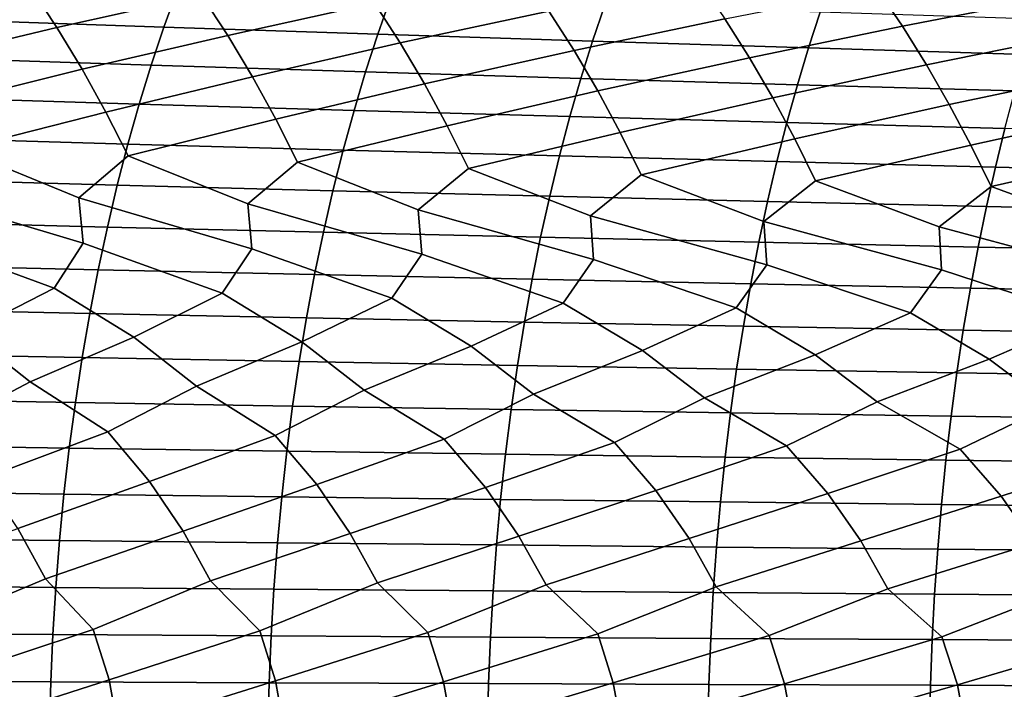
# Model space of a CAD drawing. Header units: metres. Extents: x -240 to 45, y -77 to 27.
# Tile 219 of 256: x -142 to -133, y 1 to 7. Entities that reach past the tile are written whole.
import ezdxf

# ---------------------------------------------------------------- set-up
doc = ezdxf.new("R2010")
doc.units = ezdxf.units.M
doc.layers.add('solid_102011X2', color=7, linetype='CONTINUOUS')

msp = doc.modelspace()

# ---------------------------------------------------------------- linework, layer by layer
at = {"layer": 'solid_102011X2'}
for points in [[(-141.672592, 7.167712, 343.343628), (-141.926727, 7.557055, 343.521484), (-140.551788, 7.852488, 344.778656), (-140.289062, 7.478061, 344.589874)], [(-140.039734, 7.092858, 344.410278), (-140.289062, 7.478061, 344.589874), (-138.893906, 7.771279, 345.82251), (-138.636246, 7.400808, 345.631897)], [(-133.590515, 7.180212, 348.595123), (-133.833054, 7.53934, 348.791138), (-132.367188, 7.810801, 349.93222), (-132.118271, 7.46614, 349.724854)], [(-138.391724, 7.01966, 345.450562), (-138.636246, 7.400808, 345.631897), (-137.221237, 7.691968, 346.839508), (-136.968628, 7.325368, 346.647064)], [(-143.044556, 6.840169, 342.084717), (-143.289917, 7.244154, 342.251068), (-141.926727, 7.557055, 343.521484), (-141.672592, 7.167712, 343.343628)], [(-140.522034, 7.52267, 365.196045), (-142.549225, 7.596161, 364.280151), (-142.681564, 7.241257, 364.5401), (-140.649261, 7.171216, 365.455536)], [(-136.728912, 6.948187, 346.46405), (-136.968628, 7.325368, 346.647064), (-135.534164, 7.614631, 347.829193), (-135.286606, 7.251812, 347.634979)], [(-135.051682, 6.878507, 347.450226), (-135.286606, 7.251812, 347.634979), (-133.833054, 7.53934, 348.791138), (-133.590515, 7.180212, 348.595123)], [(-141.431793, 6.768049, 343.175568), (-141.672592, 7.167712, 343.343628), (-140.289062, 7.478061, 344.589874), (-140.039734, 7.092858, 344.410278)], [(-138.483749, 7.451173, 366.082397), (-140.522034, 7.52267, 365.196045), (-140.649261, 7.171216, 365.455536), (-138.605911, 7.103073, 366.34137)], [(-136.434662, 7.381693, 366.938751), (-138.483749, 7.451173, 366.082397), (-138.605911, 7.103073, 366.34137), (-136.551773, 7.036851, 367.197235)], [(-133.360382, 6.810684, 348.408691), (-133.590515, 7.180212, 348.595123), (-132.118271, 7.46614, 349.724854), (-131.880783, 7.110605, 349.527069)], [(-139.803497, 6.697433, 344.24057), (-140.039734, 7.092858, 344.410278), (-138.636246, 7.400808, 345.631897), (-138.391724, 7.01966, 345.450562)], [(-134.375046, 7.314252, 367.764709), (-136.434662, 7.381693, 366.938751), (-136.551773, 7.036851, 367.197235), (-134.487137, 6.972572, 368.022644)], [(-138.160019, 6.628385, 345.279205), (-138.391724, 7.01966, 345.450562), (-136.968628, 7.325368, 346.647064), (-136.728912, 6.948187, 346.46405)], [(-136.501755, 6.560969, 346.291046), (-136.728912, 6.948187, 346.46405), (-135.286606, 7.251812, 347.634979), (-135.051682, 6.878507, 347.450226)], [(-132.305161, 7.248873, 368.559814), (-134.375046, 7.314252, 367.764709), (-134.487137, 6.972572, 368.022644), (-132.412292, 6.910255, 368.81723)], [(-142.813171, 6.426363, 341.928284), (-143.044556, 6.840169, 342.084717), (-141.672592, 7.167712, 343.343628), (-141.431793, 6.768049, 343.175568)], [(-140.649261, 7.171216, 365.455536), (-142.681564, 7.241257, 364.5401), (-142.80748, 6.875163, 364.787384), (-140.770309, 6.808677, 365.702393)], [(-138.605911, 7.103073, 366.34137), (-140.649261, 7.171216, 365.455536), (-140.770309, 6.808677, 365.702393), (-138.722122, 6.743992, 366.587769)], [(-134.829041, 6.495251, 347.275604), (-135.051682, 6.878507, 347.450226), (-133.590515, 7.180212, 348.595123), (-133.360382, 6.810684, 348.408691)], [(-141.204697, 6.35866, 343.017548), (-141.431793, 6.768049, 343.175568), (-140.039734, 7.092858, 344.410278), (-139.803497, 6.697433, 344.24057)], [(-136.551773, 7.036851, 367.197235), (-138.605911, 7.103073, 366.34137), (-138.722122, 6.743992, 366.587769), (-136.663208, 6.68113, 367.443146)], [(-133.142273, 6.431293, 348.232452), (-133.360382, 6.810684, 348.408691), (-131.880783, 7.110605, 349.527069), (-131.655426, 6.744756, 349.338928)], [(-139.580673, 6.292373, 344.080963), (-139.803497, 6.697433, 344.24057), (-138.391724, 7.01966, 345.450562), (-138.160019, 6.628385, 345.279205)], [(-134.487137, 6.972572, 368.022644), (-136.551773, 7.036851, 367.197235), (-136.663208, 6.68113, 367.443146), (-134.593811, 6.620109, 368.268066)], [(-132.412292, 6.910255, 368.81723), (-134.487137, 6.972572, 368.022644), (-134.593811, 6.620109, 368.268066), (-132.514206, 6.560951, 369.062134)], [(-140.770309, 6.808677, 365.702393), (-142.80748, 6.875163, 364.787384), (-142.926773, 6.498448, 365.021698), (-140.884995, 6.435618, 365.936249)], [(-137.941483, 6.227562, 345.118042), (-138.160019, 6.628385, 345.279205), (-136.728912, 6.948187, 346.46405), (-136.501755, 6.560969, 346.291046)], [(-136.287491, 6.16429, 346.128326), (-136.501755, 6.560969, 346.291046), (-135.051682, 6.878507, 347.450226), (-134.829041, 6.495251, 347.275604)], [(-138.722122, 6.743992, 366.587769), (-140.770309, 6.808677, 365.702393), (-140.884995, 6.435618, 365.936249), (-138.832245, 6.37449, 366.821198)], [(-134.619049, 6.102616, 347.111359), (-134.829041, 6.495251, 347.275604), (-133.360382, 6.810684, 348.408691), (-133.142273, 6.431293, 348.232452)], [(-142.596085, 6.003362, 341.781982), (-142.813171, 6.426363, 341.928284), (-141.431793, 6.768049, 343.175568), (-141.204697, 6.35866, 343.017548)], [(-140.991623, 5.940162, 342.869781), (-141.204697, 6.35866, 343.017548), (-139.803497, 6.697433, 344.24057), (-139.580673, 6.292373, 344.080963)], [(-136.663208, 6.68113, 367.443146), (-138.722122, 6.743992, 366.587769), (-138.832245, 6.37449, 366.821198), (-136.768768, 6.315081, 367.676117)], [(-132.936539, 6.042599, 348.06665), (-133.142273, 6.431293, 348.232452), (-131.655426, 6.744756, 349.338928), (-131.441849, 6.369124, 349.161041)], [(-139.371628, 5.878289, 343.931702), (-139.580673, 6.292373, 344.080963), (-138.160019, 6.628385, 345.279205), (-137.941483, 6.227562, 345.118042)], [(-134.593811, 6.620109, 368.268066), (-136.663208, 6.68113, 367.443146), (-136.768768, 6.315081, 367.676117), (-134.694855, 6.257412, 368.50058)], [(-132.514206, 6.560951, 369.062134), (-134.593811, 6.620109, 368.268066), (-134.694855, 6.257412, 368.50058), (-132.610779, 6.201502, 369.294159)], [(-140.884995, 6.435618, 365.936249), (-142.926773, 6.498448, 365.021698), (-143.039246, 6.111687, 365.242615), (-140.993134, 6.052608, 366.156769)], [(-137.736435, 5.817798, 344.967285), (-137.941483, 6.227562, 345.118042), (-136.501755, 6.560969, 346.291046), (-136.287491, 6.16429, 346.128326)], [(-136.086426, 5.758748, 345.976105), (-136.287491, 6.16429, 346.128326), (-134.829041, 6.495251, 347.275604), (-134.619049, 6.102616, 347.111359)], [(-138.832245, 6.37449, 366.821198), (-140.884995, 6.435618, 365.936249), (-140.993134, 6.052608, 366.156769), (-138.936066, 5.995127, 367.041321)], [(-134.421982, 5.701194, 346.957672), (-134.619049, 6.102616, 347.111359), (-133.142273, 6.431293, 348.232452), (-132.936539, 6.042599, 348.06665)], [(-141.204697, 6.35866, 343.017548), (-140.991623, 5.940162, 342.869781), (-141.462875, 5.537494, 342.282135), (-142.596085, 6.003362, 341.781982)], [(-136.768768, 6.315081, 367.676117), (-138.832245, 6.37449, 366.821198), (-138.936066, 5.995127, 367.041321), (-136.868317, 5.939263, 367.895782)], [(-134.694855, 6.257412, 368.50058), (-136.768768, 6.315081, 367.676117), (-136.868317, 5.939263, 367.895782), (-134.790146, 5.885034, 368.719788)], [(-132.743454, 5.645192, 347.911499), (-132.936539, 6.042599, 348.06665), (-131.441849, 6.369124, 349.161041), (-131.240356, 5.984266, 348.993713)], [(-139.580673, 6.292373, 344.080963), (-139.371628, 5.878289, 343.931702), (-139.848297, 5.479424, 343.356598), (-140.991623, 5.940162, 342.869781)], [(-137.941483, 6.227562, 345.118042), (-137.736435, 5.817798, 344.967285), (-138.218277, 5.422624, 344.404816), (-139.371628, 5.878289, 343.931702)], [(-132.610779, 6.201502, 369.294159), (-134.694855, 6.257412, 368.50058), (-134.790146, 5.885034, 368.719788), (-132.701828, 5.832458, 369.512939)], [(-136.287491, 6.16429, 346.128326), (-136.086426, 5.758748, 345.976105), (-136.573212, 5.367151, 345.42627), (-137.736435, 5.817798, 344.967285)], [(-130.5168, 6.147371, 370.056488), (-132.610779, 6.201502, 369.294159), (-132.701828, 5.832458, 369.512939), (-130.603638, 5.781553, 370.27478)], [(-140.993134, 6.052608, 366.156769), (-143.039246, 6.111687, 365.242615), (-143.144745, 5.71548, 365.449829), (-141.094559, 5.660242, 366.363617)], [(-138.936066, 5.995127, 367.041321), (-140.993134, 6.052608, 366.156769), (-141.094559, 5.660242, 366.363617), (-139.033447, 5.606496, 367.247742)], [(-134.619049, 6.102616, 347.111359), (-134.421982, 5.701194, 346.957672), (-134.913437, 5.313056, 346.420532), (-136.086426, 5.758748, 345.976105)], [(-132.936539, 6.042599, 348.06665), (-132.743454, 5.645192, 347.911499), (-133.239365, 5.260395, 347.387085), (-134.421982, 5.701194, 346.957672)], [(-142.596085, 6.003362, 341.781982), (-141.462875, 5.537494, 342.282135), (-141.421173, 5.105567, 342.05835), (-143.061661, 5.596783, 341.181854)], [(-140.991623, 5.940162, 342.869781), (-139.848297, 5.479424, 343.356598), (-139.81044, 5.051977, 343.134521), (-141.462875, 5.537494, 342.282135)], [(-136.868317, 5.939263, 367.895782), (-138.936066, 5.995127, 367.041321), (-139.033447, 5.606496, 367.247742), (-136.961685, 5.554262, 368.101807)], [(-134.790146, 5.885034, 368.719788), (-136.868317, 5.939263, 367.895782), (-136.961685, 5.554262, 368.101807), (-134.879517, 5.503554, 368.925415)], [(-131.240356, 5.984266, 348.993713), (-131.05127, 5.590765, 348.837128), (-131.551376, 5.209199, 348.32547), (-132.743454, 5.645192, 347.911499)], [(-139.371628, 5.878289, 343.931702), (-138.218277, 5.422624, 344.404816), (-138.184204, 4.999559, 344.184448), (-139.848297, 5.479424, 343.356598)], [(-132.701828, 5.832458, 369.512939), (-134.790146, 5.885034, 368.719788), (-134.879517, 5.503554, 368.925415), (-132.787231, 5.454392, 369.71814)], [(-137.736435, 5.817798, 344.967285), (-136.573212, 5.367151, 345.42627), (-136.542847, 4.948361, 345.207642), (-138.218277, 5.422624, 344.404816)], [(-136.086426, 5.758748, 345.976105), (-134.913437, 5.313056, 346.420532), (-134.886765, 4.898434, 346.203613), (-136.573212, 5.367151, 345.42627)], [(-130.603638, 5.781553, 370.27478), (-132.701828, 5.832458, 369.512939), (-132.787231, 5.454392, 369.71814), (-130.685104, 5.406791, 370.479553)], [(-141.094559, 5.660242, 366.363617), (-143.144745, 5.71548, 365.449829), (-143.243103, 5.310444, 365.643005), (-141.189117, 5.25913, 366.556427)], [(-139.033447, 5.606496, 367.247742), (-141.094559, 5.660242, 366.363617), (-141.189117, 5.25913, 366.556427), (-139.124237, 5.2092, 367.440216)], [(-134.421982, 5.701194, 346.957672), (-133.239365, 5.260395, 347.387085), (-133.216293, 4.849827, 347.171936), (-134.913437, 5.313056, 346.420532)], [(-141.6987, 4.675017, 341.636627), (-143.016068, 5.160277, 340.95639), (-143.061661, 5.596783, 341.181854), (-141.421173, 5.105567, 342.05835)], [(-136.961685, 5.554262, 368.101807), (-139.033447, 5.606496, 367.247742), (-139.124237, 5.2092, 367.440216), (-137.048721, 5.160674, 368.293915)], [(-134.879517, 5.503554, 368.925415), (-136.961685, 5.554262, 368.101807), (-137.048721, 5.160674, 368.293915), (-134.962845, 5.113566, 369.117126)], [(-132.743454, 5.645192, 347.911499), (-131.551376, 5.209199, 348.32547), (-131.53186, 4.802572, 348.112091), (-133.239365, 5.260395, 347.387085)], [(-140.092361, 4.625736, 342.720978), (-141.421173, 5.105567, 342.05835), (-141.462875, 5.537494, 342.282135), (-139.81044, 5.051977, 343.134521)], [(-138.470367, 4.577518, 343.779144), (-139.81044, 5.051977, 343.134521), (-139.848297, 5.479424, 343.356598), (-138.184204, 4.999559, 344.184448)], [(-132.787231, 5.454392, 369.71814), (-134.879517, 5.503554, 368.925415), (-134.962845, 5.113566, 369.117126), (-132.866852, 5.067892, 369.909424)], [(-136.833069, 4.530407, 344.810577), (-138.184204, 4.999559, 344.184448), (-138.218277, 5.422624, 344.404816), (-136.542847, 4.948361, 345.207642)], [(-135.180878, 4.484452, 345.81485), (-136.542847, 4.948361, 345.207642), (-136.573212, 5.367151, 345.42627), (-134.886765, 4.898434, 346.203613)], [(-130.685104, 5.406791, 370.479553), (-132.787231, 5.454392, 369.71814), (-132.866852, 5.067892, 369.909424), (-130.761047, 5.023668, 370.670441)], [(-141.189117, 5.25913, 366.556427), (-143.243103, 5.310444, 365.643005), (-143.334137, 4.897198, 365.821838), (-141.276642, 4.849884, 366.734955)], [(-133.51416, 4.439696, 346.791473), (-134.886765, 4.898434, 346.203613), (-134.913437, 5.313056, 346.420532), (-133.216293, 4.849827, 347.171936)], [(-139.124237, 5.2092, 367.440216), (-141.189117, 5.25913, 366.556427), (-141.276642, 4.849884, 366.734955), (-139.208282, 4.803847, 367.618378)], [(-137.048721, 5.160674, 368.293915), (-139.124237, 5.2092, 367.440216), (-139.208282, 4.803847, 367.618378), (-137.129303, 4.759102, 368.471741)], [(-131.833282, 4.396176, 347.73996), (-133.216293, 4.849827, 347.171936), (-133.239365, 5.260395, 347.387085), (-131.53186, 4.802572, 348.112091)], [(-142.526321, 4.250582, 340.849426), (-143.289017, 4.725315, 340.52655), (-143.016068, 5.160277, 340.95639), (-141.6987, 4.675017, 341.636627)], [(-140.937012, 4.205641, 341.94574), (-141.6987, 4.675017, 341.636627), (-141.421173, 5.105567, 342.05835), (-140.092361, 4.625736, 342.720978)], [(-134.962845, 5.113566, 369.117126), (-137.048721, 5.160674, 368.293915), (-137.129303, 4.759102, 368.471741), (-135.039978, 4.715665, 369.294586)], [(-132.866852, 5.067892, 369.909424), (-134.962845, 5.113566, 369.117126), (-135.039978, 4.715665, 369.294586), (-132.940567, 4.673549, 370.086548)], [(-139.331894, 4.16163, 343.016266), (-140.092361, 4.625736, 342.720978), (-139.81044, 5.051977, 343.134521), (-138.470367, 4.577518, 343.779144)], [(-137.711334, 4.118592, 344.060577), (-138.470367, 4.577518, 343.779144), (-138.184204, 4.999559, 344.184448), (-136.833069, 4.530407, 344.810577)], [(-130.761047, 5.023668, 370.670441), (-132.866852, 5.067892, 369.909424), (-132.940567, 4.673549, 370.086548), (-130.831345, 4.63277, 370.847168)], [(-141.276642, 4.849884, 366.734955), (-143.334137, 4.897198, 365.821838), (-143.417755, 4.476384, 365.986053), (-141.35704, 4.433142, 366.898865)], [(-136.075699, 4.076566, 345.078156), (-136.833069, 4.530407, 344.810577), (-136.542847, 4.948361, 345.207642), (-135.180878, 4.484452, 345.81485)], [(-134.425385, 4.035595, 346.068512), (-135.180878, 4.484452, 345.81485), (-134.886765, 4.898434, 346.203613), (-133.51416, 4.439696, 346.791473)], [(-139.208282, 4.803847, 367.618378), (-141.276642, 4.849884, 366.734955), (-141.35704, 4.433142, 366.898865), (-139.285461, 4.391067, 367.782013)], [(-137.129303, 4.759102, 368.471741), (-139.208282, 4.803847, 367.618378), (-139.285461, 4.391067, 367.782013), (-137.203293, 4.350172, 368.63504)], [(-132.760742, 3.995718, 347.031219), (-133.51416, 4.439696, 346.791473), (-133.216293, 4.849827, 347.171936), (-131.833282, 4.396176, 347.73996)], [(-135.039978, 4.715665, 369.294586), (-137.129303, 4.759102, 368.471741), (-137.203293, 4.350172, 368.63504), (-135.110809, 4.310471, 369.45755)], [(-132.940567, 4.673549, 370.086548), (-135.039978, 4.715665, 369.294586), (-135.110809, 4.310471, 369.45755), (-133.008255, 4.271977, 370.249176)], [(-141.926392, 3.777462, 341.076477), (-142.526321, 4.250582, 340.849426), (-141.6987, 4.675017, 341.636627), (-140.937012, 4.205641, 341.94574)], [(-140.338287, 3.737737, 342.162201), (-140.937012, 4.205641, 341.94574), (-140.092361, 4.625736, 342.720978), (-139.331894, 4.16163, 343.016266)], [(-130.831345, 4.63277, 370.847168), (-132.940567, 4.673549, 370.086548), (-133.008255, 4.271977, 370.249176), (-130.895905, 4.234705, 371.00946)], [(-138.734543, 3.698849, 343.222107), (-139.331894, 4.16163, 343.016266), (-138.470367, 4.577518, 343.779144), (-137.711334, 4.118592, 344.060577)], [(-137.115509, 3.660836, 344.255768), (-137.711334, 4.118592, 344.060577), (-136.833069, 4.530407, 344.810577), (-136.075699, 4.076566, 345.078156)], [(-141.35704, 4.433142, 366.898865), (-143.417755, 4.476384, 365.986053), (-143.493805, 4.048655, 366.135406), (-141.430161, 4.00955, 367.047943)], [(-139.285461, 4.391067, 367.782013), (-141.35704, 4.433142, 366.898865), (-141.430161, 4.00955, 367.047943), (-139.355667, 3.9715, 367.930817)], [(-135.481583, 3.623734, 345.262665), (-136.075699, 4.076566, 345.078156), (-135.180878, 4.484452, 345.81485), (-134.425385, 4.035595, 346.068512)], [(-133.833115, 3.587581, 346.242371), (-134.425385, 4.035595, 346.068512), (-133.51416, 4.439696, 346.791473), (-132.760742, 3.995718, 347.031219)], [(-137.203293, 4.350172, 368.63504), (-139.285461, 4.391067, 367.782013), (-139.355667, 3.9715, 367.930817), (-137.270599, 3.934516, 368.783569)], [(-135.110809, 4.310471, 369.45755), (-137.203293, 4.350172, 368.63504), (-137.270599, 3.934516, 368.783569), (-135.175247, 3.898612, 369.605774)], [(-132.170502, 3.552408, 347.194366), (-132.760742, 3.995718, 347.031219), (-131.833282, 4.396176, 347.73996), (-131.082184, 3.956958, 347.965759)], [(-142.767975, 3.333874, 340.315002), (-143.498489, 3.81799, 339.965454), (-142.526321, 4.250582, 340.849426), (-141.926392, 3.777462, 341.076477)], [(-133.008255, 4.271977, 370.249176), (-135.110809, 4.310471, 369.45755), (-135.175247, 3.898612, 369.605774), (-133.069824, 3.8638, 370.397095)], [(-130.895905, 4.234705, 371.00946), (-133.008255, 4.271977, 370.249176), (-133.069824, 3.8638, 370.397095), (-130.954636, 3.830091, 371.157074)], [(-141.185135, 3.298472, 341.420105), (-141.926392, 3.777462, 341.076477), (-140.937012, 4.205641, 341.94574), (-140.338287, 3.737737, 342.162201)], [(-139.586288, 3.263792, 342.499481), (-140.338287, 3.737737, 342.162201), (-139.331894, 4.16163, 343.016266), (-138.734543, 3.698849, 343.222107)], [(-141.430161, 4.00955, 367.047943), (-143.493805, 4.048655, 366.135406), (-143.562164, 3.614666, 366.269653), (-141.495865, 3.579757, 367.181976)], [(-137.971802, 3.229867, 343.552673), (-138.734543, 3.698849, 343.222107), (-137.711334, 4.118592, 344.060577), (-137.115509, 3.660836, 344.255768)], [(-136.342056, 3.19673, 344.579193), (-137.115509, 3.660836, 344.255768), (-136.075699, 4.076566, 345.078156), (-135.481583, 3.623734, 345.262665)], [(-139.355667, 3.9715, 367.930817), (-141.430161, 4.00955, 367.047943), (-141.495865, 3.579757, 367.181976), (-139.418762, 3.545789, 368.064575)], [(-137.270599, 3.934516, 368.783569), (-139.355667, 3.9715, 367.930817), (-139.418762, 3.545789, 368.064575), (-137.3311, 3.512773, 368.917053)], [(-134.697433, 3.164412, 345.578552), (-135.481583, 3.623734, 345.262665), (-134.425385, 4.035595, 346.068512), (-133.833115, 3.587581, 346.242371)], [(-133.0383, 3.132948, 346.550232), (-133.833115, 3.587581, 346.242371), (-132.760742, 3.995718, 347.031219), (-132.170502, 3.552408, 347.194366)], [(-135.175247, 3.898612, 369.605774), (-137.270599, 3.934516, 368.783569), (-137.3311, 3.512773, 368.917053), (-135.233154, 3.48072, 369.739014)], [(-133.069824, 3.8638, 370.397095), (-135.175247, 3.898612, 369.605774), (-135.233154, 3.48072, 369.739014), (-133.125168, 3.449641, 370.53006)], [(-130.954636, 3.830091, 371.157074), (-133.069824, 3.8638, 370.397095), (-133.125168, 3.449641, 370.53006), (-131.007416, 3.419548, 371.289734)], [(-142.367996, 2.855144, 340.449585), (-142.767975, 3.333874, 340.315002), (-141.926392, 3.777462, 341.076477), (-141.185135, 3.298472, 341.420105)], [(-140.786224, 2.824928, 341.547821), (-141.185135, 3.298472, 341.420105), (-140.338287, 3.737737, 342.162201), (-139.586288, 3.263792, 342.499481)], [(-139.188538, 2.795336, 342.6203), (-139.586288, 3.263792, 342.499481), (-138.734543, 3.698849, 343.222107), (-137.971802, 3.229867, 343.552673)], [(-141.495865, 3.579757, 367.181976), (-143.562164, 3.614666, 366.269653), (-143.622726, 3.175091, 366.388611), (-141.554092, 3.144431, 367.30072)], [(-139.418762, 3.545789, 368.064575), (-141.495865, 3.579757, 367.181976), (-141.554092, 3.144431, 367.30072), (-139.47467, 3.114596, 368.183105)], [(-137.575317, 2.766396, 343.666565), (-137.971802, 3.229867, 343.552673), (-137.115509, 3.660836, 344.255768), (-136.342056, 3.19673, 344.579193)], [(-135.94696, 2.738136, 344.686127), (-136.342056, 3.19673, 344.579193), (-135.481583, 3.623734, 345.262665), (-134.697433, 3.164412, 345.578552)], [(-134.303802, 2.710583, 345.678558), (-134.697433, 3.164412, 345.578552), (-133.833115, 3.587581, 346.242371), (-133.0383, 3.132948, 346.550232)], [(-137.3311, 3.512773, 368.917053), (-139.418762, 3.545789, 368.064575), (-139.47467, 3.114596, 368.183105), (-137.384705, 3.085598, 369.035339)], [(-135.233154, 3.48072, 369.739014), (-137.3311, 3.512773, 368.917053), (-137.384705, 3.085598, 369.035339), (-135.284454, 3.057445, 369.857086)], [(-132.646255, 2.683766, 346.64328), (-133.0383, 3.132948, 346.550232), (-132.170502, 3.552408, 347.194366), (-131.365051, 3.102358, 347.493805)], [(-133.125168, 3.449641, 370.53006), (-135.233154, 3.48072, 369.739014), (-135.284454, 3.057445, 369.857086), (-133.174194, 3.030147, 370.647858)], [(-131.007416, 3.419548, 371.289734), (-133.125168, 3.449641, 370.53006), (-133.174194, 3.030147, 370.647858), (-131.054184, 3.003715, 371.407318)], [(-142.045303, 2.375268, 340.551575), (-142.367996, 2.855144, 340.449585), (-141.185135, 3.298472, 341.420105), (-140.786224, 2.824928, 341.547821)], [(-140.464478, 2.3502, 341.644287), (-140.786224, 2.824928, 341.547821), (-139.586288, 3.263792, 342.499481), (-139.188538, 2.795336, 342.6203)], [(-138.867828, 2.325654, 342.711273), (-139.188538, 2.795336, 342.6203), (-137.971802, 3.229867, 343.552673), (-137.575317, 2.766396, 343.666565)], [(-141.554092, 3.144431, 367.30072), (-143.622726, 3.175091, 366.388611), (-143.675415, 2.730611, 366.492065), (-141.604752, 2.704245, 367.403992)], [(-139.47467, 3.114596, 368.183105), (-141.554092, 3.144431, 367.30072), (-141.604752, 2.704245, 367.403992), (-139.5233, 2.67859, 368.286194)], [(-137.384705, 3.085598, 369.035339), (-139.47467, 3.114596, 368.183105), (-139.5233, 2.67859, 368.286194), (-137.431335, 2.653652, 369.138245)], [(-137.255737, 2.301654, 343.752014), (-137.575317, 2.766396, 343.666565), (-136.342056, 3.19673, 344.579193), (-135.94696, 2.738136, 344.686127)], [(-135.628586, 2.278224, 344.766052), (-135.94696, 2.738136, 344.686127), (-134.697433, 3.164412, 345.578552), (-134.303802, 2.710583, 345.678558)], [(-133.98671, 2.255386, 345.752899), (-134.303802, 2.710583, 345.678558), (-133.0383, 3.132948, 346.550232), (-132.646255, 2.683766, 346.64328)], [(-135.284454, 3.057445, 369.857086), (-137.384705, 3.085598, 369.035339), (-137.431335, 2.653652, 369.138245), (-135.329086, 2.629442, 369.959747)], [(-133.174194, 3.030147, 370.647858), (-135.284454, 3.057445, 369.857086), (-135.329086, 2.629442, 369.959747), (-133.216858, 2.605967, 370.750336)], [(-131.054184, 3.003715, 371.407318), (-133.174194, 3.030147, 370.647858), (-133.216858, 2.605967, 370.750336), (-131.094864, 2.583236, 371.509552)], [(-132.330536, 2.233163, 346.712097), (-132.646255, 2.683766, 346.64328), (-131.365051, 3.102358, 347.493805), (-130.974701, 2.6577, 347.579895)], [(-141.78244, 1.894111, 340.63382), (-142.045303, 2.375268, 340.551575), (-140.786224, 2.824928, 341.547821), (-140.464478, 2.3502, 341.644287)], [(-141.604752, 2.704245, 367.403992), (-143.675415, 2.730611, 366.492065), (-143.720123, 2.281909, 366.579895), (-141.647736, 2.259877, 367.491638)], [(-140.202408, 1.874166, 341.722076), (-140.464478, 2.3502, 341.644287), (-139.188538, 2.795336, 342.6203), (-138.867828, 2.325654, 342.711273)], [(-138.606613, 1.85464, 342.784546), (-138.867828, 2.325654, 342.711273), (-137.575317, 2.766396, 343.666565), (-137.255737, 2.301654, 343.752014)], [(-136.995453, 1.835552, 343.820801), (-137.255737, 2.301654, 343.752014), (-135.94696, 2.738136, 344.686127), (-135.628586, 2.278224, 344.766052)], [(-139.5233, 2.67859, 368.286194), (-141.604752, 2.704245, 367.403992), (-141.647736, 2.259877, 367.491638), (-139.564575, 2.238439, 368.373688)], [(-137.431335, 2.653652, 369.138245), (-139.5233, 2.67859, 368.286194), (-139.564575, 2.238439, 368.373688), (-137.470901, 2.217601, 369.225555)], [(-135.329086, 2.629442, 369.959747), (-137.431335, 2.653652, 369.138245), (-137.470901, 2.217601, 369.225555), (-135.366974, 2.19737, 370.046906)], [(-135.369278, 1.81692, 344.830322), (-135.628586, 2.278224, 344.766052), (-134.303802, 2.710583, 345.678558), (-133.98671, 2.255386, 345.752899)], [(-133.728485, 1.798764, 345.812683), (-133.98671, 2.255386, 345.752899), (-132.646255, 2.683766, 346.64328), (-132.330536, 2.233163, 346.712097)], [(-133.216858, 2.605967, 370.750336), (-135.329086, 2.629442, 369.959747), (-135.366974, 2.19737, 370.046906), (-133.253052, 2.177754, 370.837311)], [(-131.094864, 2.583236, 371.509552), (-133.216858, 2.605967, 370.750336), (-133.253052, 2.177754, 370.837311), (-131.129395, 2.158758, 371.596344)], [(-142.899139, 1.424683, 339.762115), (-143.346359, 1.914457, 339.520325), (-142.045303, 2.375268, 340.551575), (-141.78244, 1.894111, 340.63382)], [(-141.647736, 2.259877, 367.491638), (-143.720123, 2.281909, 366.579895), (-143.756805, 1.829681, 366.651917), (-141.682999, 1.812017, 367.563568)], [(-141.323959, 1.409499, 340.874695), (-141.78244, 1.894111, 340.63382), (-140.464478, 2.3502, 341.644287), (-140.202408, 1.874166, 341.722076)], [(-139.564575, 2.238439, 368.373688), (-141.647736, 2.259877, 367.491638), (-141.682999, 1.812017, 367.563568), (-139.598434, 1.794828, 368.445435)], [(-139.73259, 1.394621, 341.961639), (-140.202408, 1.874166, 341.722076), (-138.867828, 2.325654, 342.711273), (-138.606613, 1.85464, 342.784546)], [(-138.125397, 1.380064, 343.0224), (-138.606613, 1.85464, 342.784546), (-137.255737, 2.301654, 343.752014), (-136.995453, 1.835552, 343.820801)], [(-136.502762, 1.36584, 344.056549), (-136.995453, 1.835552, 343.820801), (-135.628586, 2.278224, 344.766052), (-135.369278, 1.81692, 344.830322)], [(-137.470901, 2.217601, 369.225555), (-139.564575, 2.238439, 368.373688), (-139.598434, 1.794828, 368.445435), (-137.503357, 1.778121, 369.297211)], [(-135.366974, 2.19737, 370.046906), (-137.470901, 2.217601, 369.225555), (-137.503357, 1.778121, 369.297211), (-135.398041, 1.7619, 370.118408)], [(-133.253052, 2.177754, 370.837311), (-135.366974, 2.19737, 370.046906), (-135.398041, 1.7619, 370.118408), (-133.282745, 1.746171, 370.90863)], [(-134.865067, 1.351964, 345.063568), (-135.369278, 1.81692, 344.830322), (-133.98671, 2.255386, 345.752899), (-133.728485, 1.798764, 345.812683)], [(-133.212677, 1.338451, 346.042969), (-133.728485, 1.798764, 345.812683), (-132.330536, 2.233163, 346.712097), (-132.073425, 1.781099, 346.767334)], [(-131.129395, 2.158758, 371.596344), (-133.253052, 2.177754, 370.837311), (-133.282745, 1.746171, 370.90863), (-131.157715, 1.730941, 371.667542)], [(-142.748779, 0.937319, 339.813049), (-142.899139, 1.424683, 339.762115), (-141.78244, 1.894111, 340.63382), (-141.323959, 1.409499, 340.874695)], [(-141.682999, 1.812017, 367.563568), (-143.756805, 1.829681, 366.651917), (-143.785385, 1.374626, 366.708069), (-141.71048, 1.361356, 367.619598)], [(-139.598434, 1.794828, 368.445435), (-141.682999, 1.812017, 367.563568), (-141.71048, 1.361356, 367.619598), (-139.624817, 1.348443, 368.501373)], [(-141.173981, 0.927342, 340.923065), (-141.323959, 1.409499, 340.874695), (-140.202408, 1.874166, 341.722076), (-139.73259, 1.394621, 341.961639)], [(-139.583038, 0.917567, 342.007385), (-139.73259, 1.394621, 341.961639), (-138.606613, 1.85464, 342.784546), (-138.125397, 1.380064, 343.0224)], [(-137.503357, 1.778121, 369.297211), (-139.598434, 1.794828, 368.445435), (-139.624817, 1.348443, 368.501373), (-137.528656, 1.335891, 369.353027)], [(-137.976318, 0.908003, 343.065552), (-138.125397, 1.380064, 343.0224), (-136.995453, 1.835552, 343.820801), (-136.502762, 1.36584, 344.056549)], [(-136.354187, 0.898659, 344.097076), (-136.502762, 1.36584, 344.056549), (-135.369278, 1.81692, 344.830322), (-134.865067, 1.351964, 345.063568)], [(-134.717041, 0.889546, 345.101501), (-134.865067, 1.351964, 345.063568), (-133.728485, 1.798764, 345.812683), (-133.212677, 1.338451, 346.042969)], [(-135.398041, 1.7619, 370.118408), (-137.503357, 1.778121, 369.297211), (-137.528656, 1.335891, 369.353027), (-135.422256, 1.323705, 370.174103)], [(-133.282745, 1.746171, 370.90863), (-135.398041, 1.7619, 370.118408), (-135.422256, 1.323705, 370.174103), (-133.305893, 1.311889, 370.964233)], [(-131.157715, 1.730941, 371.667542), (-133.282745, 1.746171, 370.90863), (-133.305893, 1.311889, 370.964233), (-131.179794, 1.300446, 371.723022)], [(-133.065247, 0.880671, 346.078278), (-133.212677, 1.338451, 346.042969), (-132.073425, 1.781099, 346.767334), (-131.546005, 1.325311, 346.994263)], [(-141.71048, 1.361356, 367.619598), (-143.785385, 1.374626, 366.708069), (-143.805832, 0.917446, 366.74823), (-141.730133, 0.908589, 367.659668)], [(-141.323959, 1.409499, 340.874695), (-141.173981, 0.927342, 340.923065), (-142.661224, 0.44951, 339.842346), (-142.748779, 0.937319, 339.813049)], [(-139.624817, 1.348443, 368.501373), (-141.71048, 1.361356, 367.619598), (-141.730133, 0.908589, 367.659668), (-139.643692, 0.899971, 368.541382)], [(-139.73259, 1.394621, 341.961639), (-139.583038, 0.917567, 342.007385), (-141.08667, 0.444729, 340.950836), (-141.173981, 0.927342, 340.923065)], [(-137.528656, 1.335891, 369.353027), (-139.624817, 1.348443, 368.501373), (-139.643692, 0.899971, 368.541382), (-137.546753, 0.891594, 369.392944)], [(-138.125397, 1.380064, 343.0224), (-137.976318, 0.908003, 343.065552), (-139.495972, 0.440044, 342.033661), (-139.583038, 0.917567, 342.007385)], [(-136.502762, 1.36584, 344.056549), (-136.354187, 0.898659, 344.097076), (-137.889526, 0.435462, 343.090332), (-137.976318, 0.908003, 343.065552)], [(-135.422256, 1.323705, 370.174103), (-137.528656, 1.335891, 369.353027), (-137.546753, 0.891594, 369.392944), (-135.439575, 0.883461, 370.213959)], [(-134.865067, 1.351964, 345.063568), (-134.717041, 0.889546, 345.101501), (-136.2677, 0.430985, 344.120331), (-136.354187, 0.898659, 344.097076)], [(-133.305893, 1.311889, 370.964233), (-135.422256, 1.323705, 370.174103), (-135.439575, 0.883461, 370.213959), (-133.322433, 0.875575, 371.004028)], [(-133.212677, 1.338451, 346.042969), (-133.065247, 0.880671, 346.078278), (-134.63089, 0.426618, 345.12323), (-134.717041, 0.889546, 345.101501)], [(-131.546005, 1.325311, 346.994263), (-131.3992, 0.872042, 347.026947), (-132.979431, 0.422367, 346.09848), (-133.065247, 0.880671, 346.078278)], [(-131.179794, 1.300446, 371.723022), (-133.305893, 1.311889, 370.964233), (-133.322433, 0.875575, 371.004028), (-131.195572, 0.867939, 371.762695)], [(-141.730133, 0.908589, 367.659668), (-143.805832, 0.917446, 366.74823), (-143.8181, 0.458848, 366.772339), (-141.741943, 0.454418, 367.683746)], [(-141.173981, 0.927342, 340.923065), (-141.08667, 0.444729, 340.950836), (-141.897415, 0, 340.374817), (-142.661224, 0.44951, 339.842346)], [(-139.643692, 0.899971, 368.541382), (-141.730133, 0.908589, 367.659668), (-141.741943, 0.454418, 367.683746), (-139.655029, 0.450108, 368.56543)], [(-139.583038, 0.917567, 342.007385), (-139.495972, 0.440044, 342.033661), (-141.08667, 0.444729, 340.950836)], [(-137.546753, 0.891594, 369.392944), (-139.643692, 0.899971, 368.541382), (-139.655029, 0.450108, 368.56543), (-137.557617, 0.445919, 369.416931)], [(-137.976318, 0.908003, 343.065552), (-137.889526, 0.435462, 343.090332), (-138.695892, 0, 342.555054), (-139.495972, 0.440044, 342.033661)], [(-136.354187, 0.898659, 344.097076), (-136.2677, 0.430985, 344.120331), (-137.889526, 0.435462, 343.090332)], [(-135.439575, 0.883461, 370.213959), (-137.546753, 0.891594, 369.392944), (-137.557617, 0.445919, 369.416931), (-135.449982, 0.441851, 370.237885)], [(-134.717041, 0.889546, 345.101501), (-134.63089, 0.426618, 345.12323), (-135.469177, 0, 344.605042), (-136.2677, 0.430985, 344.120331)], [(-133.322433, 0.875575, 371.004028), (-135.439575, 0.883461, 370.213959), (-135.449982, 0.441851, 370.237885), (-133.332382, 0.437907, 371.027893)], [(-133.065247, 0.880671, 346.078278), (-132.979431, 0.422367, 346.09848), (-134.38942, 0, 345.259125), (-134.63089, 0.426618, 345.12323)], [(-131.195572, 0.867939, 371.762695), (-133.322433, 0.875575, 371.004028), (-133.332382, 0.437907, 371.027893), (-131.205063, 0.434088, 371.78653)], [(-131.3992, 0.872042, 347.026947), (-131.313766, 0.418233, 347.045624), (-132.225327, 0, 346.523041), (-132.979431, 0.422367, 346.09848)]]:
    msp.add_3dface(points, dxfattribs=at)

doc.saveas('drawing.dxf')
